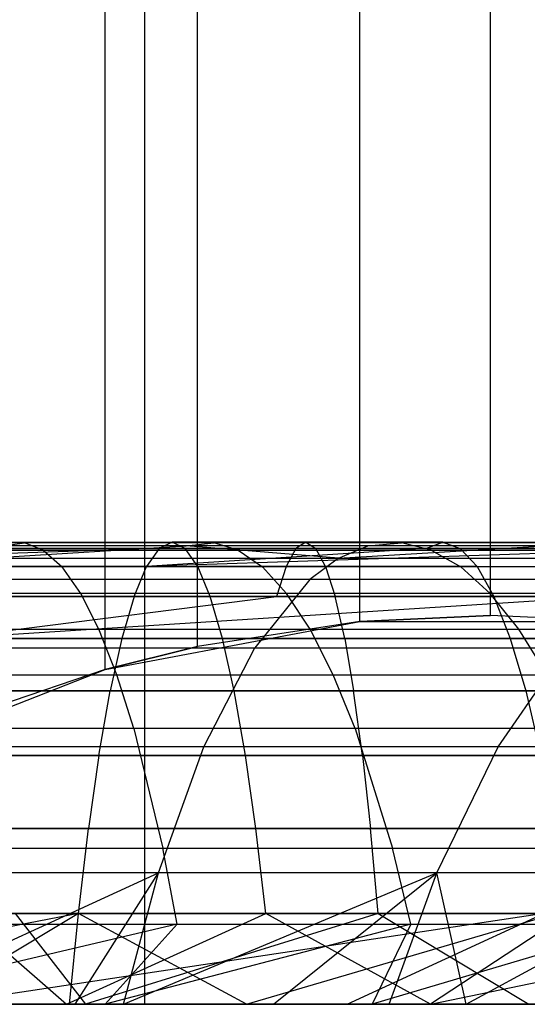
# Model space of a CAD drawing. Extents: x 0.1 to 12.1, y -6 to 6.
# Tile 156 of 181: x 10.362 to 10.581, y -0.868 to -0.442. Entities that reach past the tile are written whole.
import ezdxf

# ---------------------------------------------------------------- set-up
doc = ezdxf.new("R2010")
doc.units = 0
doc.header["$LTSCALE"] = 2.54
doc.layers.get('0').update_dxf_attribs({"linetype": 'CONTINUOUS'})

# ---------------------------------------------------------------- blocks, each defined once
blk = doc.blocks.new('DROPS_COLOR_C_STL')
at = {"color": 0}
for p, q in [((10.41602, -0.86832, 16.382), (10.41602, 0.93168, 16.382)), ((10.41602, -0.86832, 16.382), (10.41602, 0.93168, 16.382)), ((10.41602, -0.86832, 24.63439), (10.41602, 0.93168, 24.63439)), ((10.41602, -0.86832, 24.63439), (10.41602, 0.93168, 24.63439)), ((10.39889, -0.72343, 28.37184), (10.39889, 0.72343, 28.37184)), ((10.39889, -0.72343, 28.37184), (10.39889, 0.72343, 28.37184)), ((10.43872, -0.71342, 28.41385), (10.43872, 0.71342, 28.41385)), ((10.43872, -0.71342, 28.41385), (10.43872, 0.71342, 28.41385)), ((10.50892, -0.70262, 28.4899), (10.50892, 0.70262, 28.4899)), ((10.50892, -0.70262, 28.4899), (10.50892, 0.70262, 28.4899)), ((10.56553, -0.7, 28.5532), (10.56535, 0.7, 28.55301)), ((10.56553, -0.7, 28.5532), (10.56535, 0.7, 28.55301)), ((10.36389, -0.66848, 17.74443), (10.28124, -0.66848, 17.75623)), ((10.36389, -0.66848, 17.74443), (10.28124, -0.66848, 17.75623)), ((10.31039, -0.66832, 19.54675), (10.42781, -0.66832, 19.537)), ((10.31039, -0.66832, 19.54675), (10.42781, -0.66832, 19.537)), ((10.33987, -0.66832, 21.34782), (10.48562, -0.66832, 21.33863)), ((10.33987, -0.66832, 21.34782), (10.48562, -0.66832, 21.33863)), ((10.35465, -0.66978, 17.68937), (10.36389, -0.66848, 17.74443)), ((10.35465, -0.66978, 17.68937), (10.36389, -0.66848, 17.74443)), ((10.44583, -0.66848, 17.72866), (10.36389, -0.66848, 17.74443)), ((10.37209, -0.6717, 17.79333), (10.36389, -0.66848, 17.74443)), ((10.44583, -0.66848, 17.72866), (10.36389, -0.66848, 17.74443)), ((10.37209, -0.6717, 17.79333), (10.36389, -0.66848, 17.74443)), ((10.42781, -0.66832, 19.537), (10.42226, -0.67094, 19.48129)), ((10.42781, -0.66832, 19.537), (10.42226, -0.67094, 19.48129)), ((10.54487, -0.66832, 19.52327), (10.42781, -0.66832, 19.537)), ((10.54487, -0.66832, 19.52327), (10.42781, -0.66832, 19.537)), ((10.43337, -0.67094, 19.59271), (10.42781, -0.66832, 19.537)), ((10.43337, -0.67094, 19.59271), (10.42781, -0.66832, 19.537)), ((10.43393, -0.66978, 17.67411), (10.44583, -0.66848, 17.72866)), ((10.43393, -0.66978, 17.67411), (10.44583, -0.66848, 17.72866)), ((10.52692, -0.66848, 17.70894), (10.44583, -0.66848, 17.72866)), ((10.45641, -0.6717, 17.7771), (10.44583, -0.66848, 17.72866)), ((10.52692, -0.66848, 17.70894), (10.44583, -0.66848, 17.72866)), ((10.45641, -0.6717, 17.7771), (10.44583, -0.66848, 17.72866)), ((10.48562, -0.66832, 21.33863), (10.48134, -0.67094, 21.28281)), ((10.48562, -0.66832, 21.33863), (10.48134, -0.67094, 21.28281)), ((10.48562, -0.66832, 21.33863), (10.4899, -0.67094, 21.39446)), ((10.48562, -0.66832, 21.33863), (10.63107, -0.66832, 21.32546)), ((10.48562, -0.66832, 21.33863), (10.4899, -0.67094, 21.39446)), ((10.48562, -0.66832, 21.33863), (10.63107, -0.66832, 21.32546)), ((10.51237, -0.66978, 17.65504), (10.52692, -0.66848, 17.70894)), ((10.51237, -0.66978, 17.65504), (10.52692, -0.66848, 17.70894)), ((10.60617, -0.66848, 17.68557), (10.52692, -0.66848, 17.70894)), ((10.53984, -0.6717, 17.75682), (10.52692, -0.66848, 17.70894)), ((10.60617, -0.66848, 17.68557), (10.52692, -0.66848, 17.70894)), ((10.53984, -0.6717, 17.75682), (10.52692, -0.66848, 17.70894)), ((10.53744, -0.67094, 19.46778), (10.54487, -0.66832, 19.52327)), ((10.53744, -0.67094, 19.46778), (10.54487, -0.66832, 19.52327)), ((10.54487, -0.66832, 19.52327), (10.5523, -0.67094, 19.57877)), ((10.54487, -0.66832, 19.52327), (10.5523, -0.67094, 19.57877)), ((10.54487, -0.66832, 19.52327), (10.6614, -0.66832, 19.50561)), ((10.54487, -0.66832, 19.52327), (10.6614, -0.66832, 19.50561)), ((10.42226, -0.67094, 19.48129), (10.18911, -0.67882, 19.44082)), ((10.42226, -0.67094, 19.48129), (10.18911, -0.67882, 19.44082)), ((10.28705, -0.6717, 17.80547), (10.37209, -0.6717, 17.79333)), ((10.28705, -0.6717, 17.80547), (10.37209, -0.6717, 17.79333)), ((10.30671, -0.67094, 19.49088), (10.42226, -0.67094, 19.48129)), ((10.30671, -0.67094, 19.49088), (10.42226, -0.67094, 19.48129)), ((10.31407, -0.67094, 19.60262), (10.43337, -0.67094, 19.59271)), ((10.31407, -0.67094, 19.60262), (10.43337, -0.67094, 19.59271)), ((10.48134, -0.67094, 21.28281), (10.33713, -0.67094, 21.29189)), ((10.48134, -0.67094, 21.28281), (10.33713, -0.67094, 21.29189)), ((10.4899, -0.67094, 21.39446), (10.34261, -0.67094, 21.40374)), ((10.4899, -0.67094, 21.39446), (10.34261, -0.67094, 21.40374)), ((10.34661, -0.67518, 17.64144), (10.43393, -0.66978, 17.67411)), ((10.34661, -0.67518, 17.64144), (10.43393, -0.66978, 17.67411)), ((10.43393, -0.66978, 17.67411), (10.35465, -0.66978, 17.68937)), ((10.43393, -0.66978, 17.67411), (10.35465, -0.66978, 17.68937)), ((10.37209, -0.6717, 17.79333), (10.38019, -0.67896, 17.84159)), ((10.37209, -0.6717, 17.79333), (10.45641, -0.6717, 17.7771)), ((10.37209, -0.6717, 17.79333), (10.38019, -0.67896, 17.84159)), ((10.37209, -0.6717, 17.79333), (10.45641, -0.6717, 17.7771)), ((10.6521, -0.67094, 19.4504), (10.41672, -0.67882, 19.42582)), ((10.53744, -0.67094, 19.46778), (10.41672, -0.67882, 19.42582)), ((10.6521, -0.67094, 19.4504), (10.41672, -0.67882, 19.42582)), ((10.53744, -0.67094, 19.46778), (10.41672, -0.67882, 19.42582)), ((10.42226, -0.67094, 19.48129), (10.41672, -0.67882, 19.42582)), ((10.42226, -0.67094, 19.48129), (10.41672, -0.67882, 19.42582)), ((10.42226, -0.67094, 19.48129), (10.53744, -0.67094, 19.46778)), ((10.42226, -0.67094, 19.48129), (10.53744, -0.67094, 19.46778)), ((10.5523, -0.67094, 19.57877), (10.43337, -0.67094, 19.59271)), ((10.5523, -0.67094, 19.57877), (10.43337, -0.67094, 19.59271)), ((10.43891, -0.67882, 19.64818), (10.43337, -0.67094, 19.59271)), ((10.43891, -0.67882, 19.64818), (10.43337, -0.67094, 19.59271)), ((10.49971, -0.67518, 17.60812), (10.43393, -0.66978, 17.67411)), ((10.49971, -0.67518, 17.60812), (10.43393, -0.66978, 17.67411)), ((10.51237, -0.66978, 17.65504), (10.43393, -0.66978, 17.67411)), ((10.51237, -0.66978, 17.65504), (10.43393, -0.66978, 17.67411)), ((10.45641, -0.6717, 17.7771), (10.46685, -0.67896, 17.82491)), ((10.45641, -0.6717, 17.7771), (10.53984, -0.6717, 17.75682)), ((10.45641, -0.6717, 17.7771), (10.46685, -0.67896, 17.82491)), ((10.45641, -0.6717, 17.7771), (10.53984, -0.6717, 17.75682)), ((10.48134, -0.67094, 21.28281), (10.47708, -0.67882, 21.22723)), ((10.48134, -0.67094, 21.28281), (10.47708, -0.67882, 21.22723)), ((10.62525, -0.67094, 21.26977), (10.48134, -0.67094, 21.28281)), ((10.62525, -0.67094, 21.26977), (10.48134, -0.67094, 21.28281)), ((10.63689, -0.67094, 21.38114), (10.4899, -0.67094, 21.39446)), ((10.49417, -0.67882, 21.45004), (10.4899, -0.67094, 21.39446)), ((10.63689, -0.67094, 21.38114), (10.4899, -0.67094, 21.39446)), ((10.49417, -0.67882, 21.45004), (10.4899, -0.67094, 21.39446)), ((10.49971, -0.67518, 17.60812), (10.51237, -0.66978, 17.65504)), ((10.49971, -0.67518, 17.60812), (10.51237, -0.66978, 17.65504)), ((10.49971, -0.67518, 17.60812), (10.58904, -0.66978, 17.63243)), ((10.49971, -0.67518, 17.60812), (10.58904, -0.66978, 17.63243)), ((10.58904, -0.66978, 17.63243), (10.51237, -0.66978, 17.65504)), ((10.58904, -0.66978, 17.63243), (10.51237, -0.66978, 17.65504)), ((10.53744, -0.67094, 19.46778), (10.6521, -0.67094, 19.4504)), ((10.53744, -0.67094, 19.46778), (10.6521, -0.67094, 19.4504)), ((10.53984, -0.6717, 17.75682), (10.55259, -0.67896, 17.80407)), ((10.53984, -0.6717, 17.75682), (10.62138, -0.6717, 17.73277)), ((10.53984, -0.6717, 17.75682), (10.55259, -0.67896, 17.80407)), ((10.53984, -0.6717, 17.75682), (10.62138, -0.6717, 17.73277)), ((10.5523, -0.67094, 19.57877), (10.5597, -0.67882, 19.63401)), ((10.5523, -0.67094, 19.57877), (10.5597, -0.67882, 19.63401)), ((10.5523, -0.67094, 19.57877), (10.67069, -0.67094, 19.56082)), ((10.5523, -0.67094, 19.57877), (10.67069, -0.67094, 19.56082)), ((10.34661, -0.67518, 17.64144), (10.49971, -0.67518, 17.60812)), ((10.34661, -0.67518, 17.64144), (10.49971, -0.67518, 17.60812)), ((10.49971, -0.67518, 17.60812), (10.48728, -0.68445, 17.56207)), ((10.49971, -0.67518, 17.60812), (10.48728, -0.68445, 17.56207)), ((10.49971, -0.67518, 17.60812), (10.6474, -0.67518, 17.56065)), ((10.49971, -0.67518, 17.60812), (10.6474, -0.67518, 17.56065)), ((10.41672, -0.67882, 19.42582), (10.18911, -0.67882, 19.44082)), ((10.41672, -0.67882, 19.42582), (10.18911, -0.67882, 19.44082)), ((10.38019, -0.67896, 17.84159), (10.29279, -0.67896, 17.85407)), ((10.38019, -0.67896, 17.84159), (10.29279, -0.67896, 17.85407)), ((10.31773, -0.67882, 19.65824), (10.43891, -0.67882, 19.64818)), ((10.31773, -0.67882, 19.65824), (10.43891, -0.67882, 19.64818)), ((10.3344, -0.67882, 21.23622), (10.47708, -0.67882, 21.22723)), ((10.3344, -0.67882, 21.23622), (10.47708, -0.67882, 21.22723)), ((10.34534, -0.67882, 21.45941), (10.49417, -0.67882, 21.45004)), ((10.34534, -0.67882, 21.45941), (10.49417, -0.67882, 21.45004)), ((10.46685, -0.67896, 17.82491), (10.38019, -0.67896, 17.84159)), ((10.38831, -0.69049, 17.88999), (10.38019, -0.67896, 17.84159)), ((10.46685, -0.67896, 17.82491), (10.38019, -0.67896, 17.84159)), ((10.38831, -0.69049, 17.88999), (10.38019, -0.67896, 17.84159)), ((10.41133, -0.69175, 19.3718), (10.41672, -0.67882, 19.42582)), ((10.41133, -0.69175, 19.3718), (10.41672, -0.67882, 19.42582)), ((10.41672, -0.67882, 19.42582), (10.64285, -0.67882, 19.39543)), ((10.41672, -0.67882, 19.42582), (10.64285, -0.67882, 19.39543)), ((10.5597, -0.67882, 19.63401), (10.43891, -0.67882, 19.64818)), ((10.5597, -0.67882, 19.63401), (10.43891, -0.67882, 19.64818)), ((10.44429, -0.69175, 19.70219), (10.43891, -0.67882, 19.64818)), ((10.44429, -0.69175, 19.70219), (10.43891, -0.67882, 19.64818)), ((10.55259, -0.67896, 17.80407), (10.46685, -0.67896, 17.82491)), ((10.47731, -0.69049, 17.87286), (10.46685, -0.67896, 17.82491)), ((10.55259, -0.67896, 17.80407), (10.46685, -0.67896, 17.82491)), ((10.47731, -0.69049, 17.87286), (10.46685, -0.67896, 17.82491)), ((10.47708, -0.67882, 21.22723), (10.47293, -0.69175, 21.17311)), ((10.47708, -0.67882, 21.22723), (10.47293, -0.69175, 21.17311)), ((10.47708, -0.67882, 21.22723), (10.61946, -0.67882, 21.21433)), ((10.47708, -0.67882, 21.22723), (10.61946, -0.67882, 21.21433)), ((10.49417, -0.67882, 21.45004), (10.49832, -0.69175, 21.50416)), ((10.49417, -0.67882, 21.45004), (10.64268, -0.67882, 21.43658)), ((10.49417, -0.67882, 21.45004), (10.49832, -0.69175, 21.50416)), ((10.49417, -0.67882, 21.45004), (10.64268, -0.67882, 21.43658)), ((10.6364, -0.67896, 17.77935), (10.55259, -0.67896, 17.80407)), ((10.56538, -0.69049, 17.85145), (10.55259, -0.67896, 17.80407)), ((10.6364, -0.67896, 17.77935), (10.55259, -0.67896, 17.80407)), ((10.56538, -0.69049, 17.85145), (10.55259, -0.67896, 17.80407)), ((10.5597, -0.67882, 19.63401), (10.5669, -0.69175, 19.68782)), ((10.5597, -0.67882, 19.63401), (10.5669, -0.69175, 19.68782)), ((10.5597, -0.67882, 19.63401), (10.67995, -0.67882, 19.61579)), ((10.5597, -0.67882, 19.63401), (10.67995, -0.67882, 19.61579)), ((10.48728, -0.68445, 17.56207), (10.33872, -0.68445, 17.5944)), ((10.48728, -0.68445, 17.56207), (10.33872, -0.68445, 17.5944)), ((10.48728, -0.68445, 17.56207), (10.46349, -0.71395, 17.4739)), ((10.48728, -0.68445, 17.56207), (10.46349, -0.71395, 17.4739)), ((10.63059, -0.68445, 17.516), (10.48728, -0.68445, 17.56207)), ((10.63059, -0.68445, 17.516), (10.48728, -0.68445, 17.56207)), ((10.38831, -0.69049, 17.88999), (10.29854, -0.69049, 17.90281)), ((10.38831, -0.69049, 17.88999), (10.29854, -0.69049, 17.90281)), ((10.47731, -0.69049, 17.87286), (10.38831, -0.69049, 17.88999)), ((10.39615, -0.70589, 17.93673), (10.38831, -0.69049, 17.88999)), ((10.47731, -0.69049, 17.87286), (10.38831, -0.69049, 17.88999)), ((10.39615, -0.70589, 17.93673), (10.38831, -0.69049, 17.88999)), ((10.56538, -0.69049, 17.85145), (10.47731, -0.69049, 17.87286)), ((10.48742, -0.70589, 17.91916), (10.47731, -0.69049, 17.87286)), ((10.56538, -0.69049, 17.85145), (10.47731, -0.69049, 17.87286)), ((10.48742, -0.70589, 17.91916), (10.47731, -0.69049, 17.87286)), ((10.65145, -0.69049, 17.82606), (10.56538, -0.69049, 17.85145)), ((10.57773, -0.70589, 17.89721), (10.56538, -0.69049, 17.85145)), ((10.65145, -0.69049, 17.82606), (10.56538, -0.69049, 17.85145)), ((10.57773, -0.70589, 17.89721), (10.56538, -0.69049, 17.85145)), ((10.18736, -0.69175, 19.38656), (10.41133, -0.69175, 19.3718)), ((10.18736, -0.69175, 19.38656), (10.41133, -0.69175, 19.3718)), ((10.3213, -0.69175, 19.71241), (10.44429, -0.69175, 19.70219)), ((10.3213, -0.69175, 19.71241), (10.44429, -0.69175, 19.70219)), ((10.32912, -0.70994, 21.12852), (10.47293, -0.69175, 21.17311)), ((10.32912, -0.70994, 21.12852), (10.47293, -0.69175, 21.17311)), ((10.32912, -0.70994, 21.12852), (10.61382, -0.69175, 21.16034)), ((10.32912, -0.70994, 21.12852), (10.61382, -0.69175, 21.16034)), ((10.47293, -0.69175, 21.17311), (10.33174, -0.69175, 21.182)), ((10.47293, -0.69175, 21.17311), (10.33174, -0.69175, 21.182)), ((10.49832, -0.69175, 21.50416), (10.348, -0.69175, 21.51363)), ((10.49832, -0.69175, 21.50416), (10.348, -0.69175, 21.51363)), ((10.41133, -0.69175, 19.3718), (10.40602, -0.70994, 19.31852)), ((10.41133, -0.69175, 19.3718), (10.40602, -0.70994, 19.31852)), ((10.41133, -0.69175, 19.3718), (10.63384, -0.69175, 19.3419)), ((10.41133, -0.69175, 19.3718), (10.63384, -0.69175, 19.3419)), ((10.5669, -0.69175, 19.68782), (10.44429, -0.69175, 19.70219)), ((10.5669, -0.69175, 19.68782), (10.44429, -0.69175, 19.70219)), ((10.44961, -0.70994, 19.75547), (10.44429, -0.69175, 19.70219)), ((10.44961, -0.70994, 19.75547), (10.44429, -0.69175, 19.70219)), ((10.61382, -0.69175, 21.16034), (10.47293, -0.69175, 21.17311)), ((10.61382, -0.69175, 21.16034), (10.47293, -0.69175, 21.17311)), ((10.64832, -0.69175, 21.49057), (10.49832, -0.69175, 21.50416)), ((10.50241, -0.70994, 21.55754), (10.49832, -0.69175, 21.50416)), ((10.64832, -0.69175, 21.49057), (10.49832, -0.69175, 21.50416)), ((10.50241, -0.70994, 21.55754), (10.49832, -0.69175, 21.50416)), ((10.5669, -0.69175, 19.68782), (10.57401, -0.70994, 19.74088)), ((10.5669, -0.69175, 19.68782), (10.57401, -0.70994, 19.74088)), ((10.5669, -0.69175, 19.68782), (10.68896, -0.69175, 19.66932)), ((10.5669, -0.69175, 19.68782), (10.68896, -0.69175, 19.66932)), ((10.39889, -0.72343, 32.52113), (10.50892, -0.70262, 32.52113)), ((10.39889, -0.72343, 32.52113), (10.50892, -0.70262, 32.52113)), ((10.50892, -0.70262, 28.4899), (10.43872, -0.71342, 28.41385)), ((10.50892, -0.70262, 32.52113), (10.43872, -0.71342, 28.41385)), ((10.50892, -0.70262, 28.4899), (10.43872, -0.71342, 28.41385)), ((10.50892, -0.70262, 32.52113), (10.43872, -0.71342, 28.41385)), ((10.56553, -0.7, 28.5532), (10.50892, -0.70262, 28.4899)), ((10.50892, -0.70262, 32.52113), (10.56553, -0.7, 28.5532)), ((10.50892, -0.70262, 32.52113), (10.56553, -0.7, 28.5532)), ((10.56553, -0.7, 28.5532), (10.50892, -0.70262, 28.4899)), ((10.50892, -0.70262, 32.52113), (10.6209, -0.70262, 32.52113)), ((10.50892, -0.70262, 32.52113), (10.6209, -0.70262, 32.52113)), ((10.50892, -0.70262, 32.52113), (10.50892, -0.70262, 28.4899)), ((10.50892, -0.70262, 32.52113), (10.50892, -0.70262, 28.4899)), ((10.6209, -0.70262, 28.61691), (10.56553, -0.7, 28.5532)), ((10.6209, -0.70262, 32.52113), (10.56553, -0.7, 28.5532)), ((10.6209, -0.70262, 28.61691), (10.56553, -0.7, 28.5532)), ((10.6209, -0.70262, 32.52113), (10.56553, -0.7, 28.5532)), ((10.3041, -0.70589, 17.94987), (10.39615, -0.70589, 17.93673)), ((10.3041, -0.70589, 17.94987), (10.39615, -0.70589, 17.93673)), ((10.40394, -0.72572, 17.98317), (10.39615, -0.70589, 17.93673)), ((10.39615, -0.70589, 17.93673), (10.48742, -0.70589, 17.91916)), ((10.40394, -0.72572, 17.98317), (10.39615, -0.70589, 17.93673)), ((10.39615, -0.70589, 17.93673), (10.48742, -0.70589, 17.91916)), ((10.49746, -0.72572, 17.96517), (10.48742, -0.70589, 17.91916)), ((10.48742, -0.70589, 17.91916), (10.57773, -0.70589, 17.89721)), ((10.49746, -0.72572, 17.96517), (10.48742, -0.70589, 17.91916)), ((10.48742, -0.70589, 17.91916), (10.57773, -0.70589, 17.89721)), ((10.59, -0.72572, 17.94268), (10.57773, -0.70589, 17.89721)), ((10.57773, -0.70589, 17.89721), (10.66599, -0.70589, 17.87118)), ((10.59, -0.72572, 17.94268), (10.57773, -0.70589, 17.89721)), ((10.57773, -0.70589, 17.89721), (10.66599, -0.70589, 17.87118)), ((10.40602, -0.70994, 19.31852), (10.18565, -0.70994, 19.33305)), ((10.40602, -0.70994, 19.31852), (10.18565, -0.70994, 19.33305)), ((10.32482, -0.70994, 19.76583), (10.44961, -0.70994, 19.75547)), ((10.32482, -0.70994, 19.76583), (10.44961, -0.70994, 19.75547)), ((10.32912, -0.70994, 21.12852), (10.60825, -0.70994, 21.10709)), ((10.32912, -0.70994, 21.12852), (10.60825, -0.70994, 21.10709)), ((10.35062, -0.70994, 21.56711), (10.50241, -0.70994, 21.55754)), ((10.35062, -0.70994, 21.56711), (10.50241, -0.70994, 21.55754)), ((10.40602, -0.70994, 19.31852), (10.40098, -0.73264, 19.26807)), ((10.40602, -0.70994, 19.31852), (10.40098, -0.73264, 19.26807)), ((10.62495, -0.70994, 19.2891), (10.40602, -0.70994, 19.31852)), ((10.62495, -0.70994, 19.2891), (10.40602, -0.70994, 19.31852)), ((10.57401, -0.70994, 19.74088), (10.44961, -0.70994, 19.75547)), ((10.57401, -0.70994, 19.74088), (10.44961, -0.70994, 19.75547)), ((10.45464, -0.73264, 19.80592), (10.44961, -0.70994, 19.75547)), ((10.45464, -0.73264, 19.80592), (10.44961, -0.70994, 19.75547)), ((10.50241, -0.70994, 21.55754), (10.50629, -0.73264, 21.6081)), ((10.50241, -0.70994, 21.55754), (10.65388, -0.70994, 21.54382)), ((10.50241, -0.70994, 21.55754), (10.50629, -0.73264, 21.6081)), ((10.50241, -0.70994, 21.55754), (10.65388, -0.70994, 21.54382)), ((10.57401, -0.70994, 19.74088), (10.58074, -0.73264, 19.79114)), ((10.57401, -0.70994, 19.74088), (10.58074, -0.73264, 19.79114)), ((10.57401, -0.70994, 19.74088), (10.69785, -0.70994, 19.72211)), ((10.57401, -0.70994, 19.74088), (10.69785, -0.70994, 19.72211)), ((10.32361, -0.71395, 17.50435), (10.46349, -0.71395, 17.4739)), ((10.32361, -0.71395, 17.50435), (10.46349, -0.71395, 17.4739)), ((10.43872, -0.71342, 28.41385), (10.39889, -0.72343, 28.37184)), ((10.39889, -0.72343, 32.52113), (10.43872, -0.71342, 28.41385)), ((10.39889, -0.72343, 32.52113), (10.43872, -0.71342, 28.41385)), ((10.43872, -0.71342, 28.41385), (10.39889, -0.72343, 28.37184)), ((10.44156, -0.75683, 17.39266), (10.46349, -0.71395, 17.4739)), ((10.44156, -0.75683, 17.39266), (10.46349, -0.71395, 17.4739)), ((10.46349, -0.71395, 17.4739), (10.59842, -0.71395, 17.43053)), ((10.46349, -0.71395, 17.4739), (10.59842, -0.71395, 17.43053)), ((10.56877, -0.75683, 17.35177), (10.59842, -0.71395, 17.43053)), ((10.56877, -0.75683, 17.35177), (10.59842, -0.71395, 17.43053)), ((10.29464, -0.76432, 32.52113), (10.39889, -0.72343, 32.52113)), ((10.29464, -0.76432, 32.52113), (10.39889, -0.72343, 32.52113)), ((10.39889, -0.72343, 28.37184), (10.34671, -0.74108, 28.31802)), ((10.39889, -0.72343, 32.52113), (10.34671, -0.74108, 28.31802)), ((10.39889, -0.72343, 28.37184), (10.34671, -0.74108, 28.31802)), ((10.39889, -0.72343, 32.52113), (10.34671, -0.74108, 28.31802)), ((10.39889, -0.72343, 32.52113), (10.39889, -0.72343, 28.37184)), ((10.39889, -0.72343, 32.52113), (10.39889, -0.72343, 28.37184)), ((10.30962, -0.72572, 17.99664), (10.40394, -0.72572, 17.98317)), ((10.30962, -0.72572, 17.99664), (10.40394, -0.72572, 17.98317)), ((10.41128, -0.74899, 18.02697), (10.40394, -0.72572, 17.98317)), ((10.40394, -0.72572, 17.98317), (10.49746, -0.72572, 17.96517)), ((10.41128, -0.74899, 18.02697), (10.40394, -0.72572, 17.98317)), ((10.40394, -0.72572, 17.98317), (10.49746, -0.72572, 17.96517)), ((10.50693, -0.74899, 18.00856), (10.49746, -0.72572, 17.96517)), ((10.49746, -0.72572, 17.96517), (10.59, -0.72572, 17.94268)), ((10.50693, -0.74899, 18.00856), (10.49746, -0.72572, 17.96517)), ((10.49746, -0.72572, 17.96517), (10.59, -0.72572, 17.94268)), ((10.18402, -0.73264, 19.28237), (10.40098, -0.73264, 19.26807)), ((10.18402, -0.73264, 19.28237), (10.40098, -0.73264, 19.26807)), ((10.60298, -0.73264, 21.05666), (10.32664, -0.73264, 21.07788)), ((10.60298, -0.73264, 21.05666), (10.32664, -0.73264, 21.07788)), ((10.32815, -0.73264, 19.81643), (10.45464, -0.73264, 19.80592)), ((10.32815, -0.73264, 19.81643), (10.45464, -0.73264, 19.80592)), ((10.50629, -0.73264, 21.6081), (10.3531, -0.73264, 21.61775)), ((10.50629, -0.73264, 21.6081), (10.3531, -0.73264, 21.61775)), ((10.39608, -0.7606, 19.21887), (10.40098, -0.73264, 19.26807)), ((10.39608, -0.7606, 19.21887), (10.40098, -0.73264, 19.26807)), ((10.40098, -0.73264, 19.26807), (10.61653, -0.73264, 19.2391)), ((10.40098, -0.73264, 19.26807), (10.61653, -0.73264, 19.2391)), ((10.58074, -0.73264, 19.79114), (10.45464, -0.73264, 19.80592)), ((10.58074, -0.73264, 19.79114), (10.45464, -0.73264, 19.80592)), ((10.45955, -0.7606, 19.85513), (10.45464, -0.73264, 19.80592)), ((10.45955, -0.7606, 19.85513), (10.45464, -0.73264, 19.80592)), ((10.65915, -0.73264, 21.59425), (10.50629, -0.73264, 21.6081)), ((10.51007, -0.7606, 21.6574), (10.50629, -0.73264, 21.6081)), ((10.65915, -0.73264, 21.59425), (10.50629, -0.73264, 21.6081)), ((10.51007, -0.7606, 21.6574), (10.50629, -0.73264, 21.6081)), ((10.58074, -0.73264, 19.79114), (10.5873, -0.7606, 19.84015)), ((10.58074, -0.73264, 19.79114), (10.5873, -0.7606, 19.84015)), ((10.58074, -0.73264, 19.79114), (10.70627, -0.73264, 19.77211)), ((10.58074, -0.73264, 19.79114), (10.70627, -0.73264, 19.77211)), ((10.41128, -0.74899, 18.02697), (10.31482, -0.74899, 18.04075)), ((10.41128, -0.74899, 18.02697), (10.31482, -0.74899, 18.04075)), ((10.50693, -0.74899, 18.00856), (10.41128, -0.74899, 18.02697)), ((10.41128, -0.74899, 18.02697), (10.42377, -0.80073, 18.1014)), ((10.41128, -0.74899, 18.02697), (10.42377, -0.80073, 18.1014)), ((10.50693, -0.74899, 18.00856), (10.41128, -0.74899, 18.02697)), ((10.60157, -0.74899, 17.98555), (10.50693, -0.74899, 18.00856)), ((10.50693, -0.74899, 18.00856), (10.52303, -0.80073, 18.0823)), ((10.50693, -0.74899, 18.00856), (10.52303, -0.80073, 18.0823)), ((10.60157, -0.74899, 17.98555), (10.50693, -0.74899, 18.00856)), ((10.44156, -0.75683, 17.39266), (10.30969, -0.75683, 17.42136)), ((10.44156, -0.75683, 17.39266), (10.30969, -0.75683, 17.42136)), ((10.42195, -0.81143, 17.32001), (10.44156, -0.75683, 17.39266)), ((10.42195, -0.81143, 17.32001), (10.44156, -0.75683, 17.39266)), ((10.56877, -0.75683, 17.35177), (10.44156, -0.75683, 17.39266)), ((10.56877, -0.75683, 17.35177), (10.44156, -0.75683, 17.39266)), ((10.54226, -0.81143, 17.28134), (10.56877, -0.75683, 17.35177)), ((10.54226, -0.81143, 17.28134), (10.56877, -0.75683, 17.35177)), ((10.69228, -0.75683, 17.29825), (10.56877, -0.75683, 17.35177)), ((10.69228, -0.75683, 17.29825), (10.56877, -0.75683, 17.35177)), ((10.39608, -0.7606, 19.21887), (10.18243, -0.7606, 19.23295)), ((10.39608, -0.7606, 19.21887), (10.18243, -0.7606, 19.23295)), ((10.32421, -0.7606, 21.02849), (10.59785, -0.7606, 21.00748)), ((10.32421, -0.7606, 21.02849), (10.59785, -0.7606, 21.00748)), ((10.3314, -0.7606, 19.86577), (10.45955, -0.7606, 19.85513)), ((10.3314, -0.7606, 19.86577), (10.45955, -0.7606, 19.85513)), ((10.35552, -0.7606, 21.66714), (10.51007, -0.7606, 21.6574)), ((10.35552, -0.7606, 21.66714), (10.51007, -0.7606, 21.6574)), ((10.39608, -0.7606, 19.21887), (10.39157, -0.79219, 19.17371)), ((10.39608, -0.7606, 19.21887), (10.39157, -0.79219, 19.17371)), ((10.60832, -0.7606, 19.19034), (10.39608, -0.7606, 19.21887)), ((10.60832, -0.7606, 19.19034), (10.39608, -0.7606, 19.21887)), ((10.5873, -0.7606, 19.84015), (10.45955, -0.7606, 19.85513)), ((10.5873, -0.7606, 19.84015), (10.45955, -0.7606, 19.85513)), ((10.46406, -0.79219, 19.90029), (10.45955, -0.7606, 19.85513)), ((10.46406, -0.79219, 19.90029), (10.45955, -0.7606, 19.85513)), ((10.51007, -0.7606, 21.6574), (10.51354, -0.79219, 21.70265)), ((10.51007, -0.7606, 21.6574), (10.66429, -0.7606, 21.64343)), ((10.51007, -0.7606, 21.6574), (10.51354, -0.79219, 21.70265)), ((10.51007, -0.7606, 21.6574), (10.66429, -0.7606, 21.64343)), ((10.18098, -0.79219, 19.18759), (10.39157, -0.79219, 19.17371)), ((10.18098, -0.79219, 19.18759), (10.39157, -0.79219, 19.17371)), ((10.59313, -0.79219, 20.96235), (10.32199, -0.79219, 20.98317)), ((10.59313, -0.79219, 20.96235), (10.32199, -0.79219, 20.98317)), ((10.33438, -0.79219, 19.91105), (10.46406, -0.79219, 19.90029)), ((10.33438, -0.79219, 19.91105), (10.46406, -0.79219, 19.90029)), ((10.51354, -0.79219, 21.70265), (10.35775, -0.79219, 21.71247)), ((10.51354, -0.79219, 21.70265), (10.35775, -0.79219, 21.71247)), ((10.38724, -0.82903, 19.13033), (10.39157, -0.79219, 19.17371)), ((10.38724, -0.82903, 19.13033), (10.39157, -0.79219, 19.17371)), ((10.39157, -0.79219, 19.17371), (10.60079, -0.79219, 19.14559)), ((10.39157, -0.79219, 19.17371), (10.60079, -0.79219, 19.14559)), ((10.59333, -0.79219, 19.88513), (10.46406, -0.79219, 19.90029)), ((10.59333, -0.79219, 19.88513), (10.46406, -0.79219, 19.90029)), ((10.46838, -0.82903, 19.94366), (10.46406, -0.79219, 19.90029)), ((10.46838, -0.82903, 19.94366), (10.46406, -0.79219, 19.90029)), ((10.669, -0.79219, 21.68857), (10.51354, -0.79219, 21.70265)), ((10.51687, -0.82903, 21.74612), (10.51354, -0.79219, 21.70265)), ((10.669, -0.79219, 21.68857), (10.51354, -0.79219, 21.70265)), ((10.51687, -0.82903, 21.74612), (10.51354, -0.79219, 21.70265)), ((10.32367, -0.80073, 18.1157), (10.42377, -0.80073, 18.1014)), ((10.32367, -0.80073, 18.1157), (10.42377, -0.80073, 18.1014)), ((10.42999, -0.83362, 18.13846), (10.42377, -0.80073, 18.1014)), ((10.42377, -0.80073, 18.1014), (10.52303, -0.80073, 18.0823)), ((10.42999, -0.83362, 18.13846), (10.42377, -0.80073, 18.1014)), ((10.42377, -0.80073, 18.1014), (10.52303, -0.80073, 18.0823)), ((10.53104, -0.83362, 18.11901), (10.52303, -0.80073, 18.0823)), ((10.52303, -0.80073, 18.0823), (10.62124, -0.80073, 18.05842)), ((10.53104, -0.83362, 18.11901), (10.52303, -0.80073, 18.0823)), ((10.52303, -0.80073, 18.0823), (10.62124, -0.80073, 18.05842)), ((10.42195, -0.81143, 17.32001), (10.29724, -0.81143, 17.34715)), ((10.42195, -0.81143, 17.32001), (10.29724, -0.81143, 17.34715)), ((10.2978, -0.86832, 17.28791), (10.42195, -0.81143, 17.32001)), ((10.2978, -0.86832, 17.28791), (10.42195, -0.81143, 17.32001)), ((10.38586, -0.86832, 17.26916), (10.42195, -0.81143, 17.32001)), ((10.38586, -0.86832, 17.26916), (10.42195, -0.81143, 17.32001)), ((10.40676, -0.86832, 17.26373), (10.42195, -0.81143, 17.32001)), ((10.40676, -0.86832, 17.26373), (10.42195, -0.81143, 17.32001)), ((10.40676, -0.86832, 17.26373), (10.54226, -0.81143, 17.28134)), ((10.40676, -0.86832, 17.26373), (10.54226, -0.81143, 17.28134)), ((10.54226, -0.81143, 17.28134), (10.42195, -0.81143, 17.32001)), ((10.54226, -0.81143, 17.28134), (10.42195, -0.81143, 17.32001)), ((10.47168, -0.86832, 17.24437), (10.54226, -0.81143, 17.28134)), ((10.47168, -0.86832, 17.24437), (10.54226, -0.81143, 17.28134)), ((10.52172, -0.86832, 17.22677), (10.54226, -0.81143, 17.28134)), ((10.52172, -0.86832, 17.22677), (10.54226, -0.81143, 17.28134)), ((10.55501, -0.86832, 17.2137), (10.54226, -0.81143, 17.28134)), ((10.55501, -0.86832, 17.2137), (10.54226, -0.81143, 17.28134)), ((10.65906, -0.81143, 17.23073), (10.54226, -0.81143, 17.28134)), ((10.65906, -0.81143, 17.23073), (10.54226, -0.81143, 17.28134)), ((10.55501, -0.86832, 17.2137), (10.65906, -0.81143, 17.23073)), ((10.55501, -0.86832, 17.2137), (10.65906, -0.81143, 17.23073)), ((10.38724, -0.82903, 19.13033), (10.17958, -0.82903, 19.14402)), ((10.38724, -0.82903, 19.13033), (10.17958, -0.82903, 19.14402)), ((10.38724, -0.82903, 19.13033), (10.18283, -0.86832, 19.10537)), ((10.38724, -0.82903, 19.13033), (10.18283, -0.86832, 19.10537)), ((10.31986, -0.82903, 20.93963), (10.5886, -0.82903, 20.91899)), ((10.31986, -0.82903, 20.93963), (10.5886, -0.82903, 20.91899)), ((10.38724, -0.82903, 19.13033), (10.32163, -0.86832, 19.09755)), ((10.38724, -0.82903, 19.13033), (10.32163, -0.86832, 19.09755)), ((10.5886, -0.82903, 20.91899), (10.3274, -0.86832, 20.90068)), ((10.5886, -0.82903, 20.91899), (10.3274, -0.86832, 20.90068)), ((10.33724, -0.82903, 19.95455), (10.38211, -0.86832, 19.98997)), ((10.33724, -0.82903, 19.95455), (10.38211, -0.86832, 19.98997)), ((10.33724, -0.82903, 19.95455), (10.46838, -0.82903, 19.94366)), ((10.33724, -0.82903, 19.95455), (10.46838, -0.82903, 19.94366)), ((10.35988, -0.82903, 21.756), (10.39034, -0.86832, 21.793)), ((10.35988, -0.82903, 21.756), (10.39034, -0.86832, 21.793)), ((10.35988, -0.82903, 21.756), (10.51687, -0.82903, 21.74612)), ((10.35988, -0.82903, 21.756), (10.51687, -0.82903, 21.74612)), ((10.38211, -0.86832, 19.98997), (10.46838, -0.82903, 19.94366)), ((10.38211, -0.86832, 19.98997), (10.46838, -0.82903, 19.94366)), ((10.38342, -0.86832, 19.092), (10.38724, -0.82903, 19.13033)), ((10.38342, -0.86832, 19.092), (10.38724, -0.82903, 19.13033)), ((10.45999, -0.86832, 19.08335), (10.38724, -0.82903, 19.13033)), ((10.45999, -0.86832, 19.08335), (10.38724, -0.82903, 19.13033)), ((10.59355, -0.82903, 19.1026), (10.38724, -0.82903, 19.13033)), ((10.59355, -0.82903, 19.1026), (10.38724, -0.82903, 19.13033)), ((10.51687, -0.82903, 21.74612), (10.39034, -0.86832, 21.793)), ((10.51687, -0.82903, 21.74612), (10.39034, -0.86832, 21.793)), ((10.45999, -0.86832, 19.08335), (10.59355, -0.82903, 19.1026)), ((10.45999, -0.86832, 19.08335), (10.59355, -0.82903, 19.1026)), ((10.59911, -0.82903, 19.92834), (10.46838, -0.82903, 19.94366)), ((10.59911, -0.82903, 19.92834), (10.46838, -0.82903, 19.94366)), ((10.53946, -0.86832, 19.97468), (10.46838, -0.82903, 19.94366)), ((10.53946, -0.86832, 19.97468), (10.46838, -0.82903, 19.94366)), ((10.50351, -0.86832, 20.88846), (10.5886, -0.82903, 20.91899)), ((10.50351, -0.86832, 20.88846), (10.5886, -0.82903, 20.91899)), ((10.51687, -0.82903, 21.74612), (10.58202, -0.86832, 21.77941)), ((10.51687, -0.82903, 21.74612), (10.67353, -0.82903, 21.73192)), ((10.51687, -0.82903, 21.74612), (10.58202, -0.86832, 21.77941)), ((10.51687, -0.82903, 21.74612), (10.67353, -0.82903, 21.73192)), ((10.59911, -0.82903, 19.92834), (10.53946, -0.86832, 19.97468)), ((10.53946, -0.86832, 19.97468), (10.72925, -0.82903, 19.90861)), ((10.53946, -0.86832, 19.97468), (10.72925, -0.82903, 19.90861)), ((10.59911, -0.82903, 19.92834), (10.53946, -0.86832, 19.97468)), ((10.42999, -0.83362, 18.13846), (10.2827, -0.86832, 18.19169)), ((10.42999, -0.83362, 18.13846), (10.2827, -0.86832, 18.19169)), ((10.32807, -0.83362, 18.15302), (10.42999, -0.83362, 18.13846)), ((10.32807, -0.83362, 18.15302), (10.42999, -0.83362, 18.13846)), ((10.42999, -0.83362, 18.13846), (10.39884, -0.86832, 18.17747)), ((10.42999, -0.83362, 18.13846), (10.39884, -0.86832, 18.17747)), ((10.53104, -0.83362, 18.11901), (10.39884, -0.86832, 18.17747)), ((10.53104, -0.83362, 18.11901), (10.39884, -0.86832, 18.17747)), ((10.42999, -0.83362, 18.13846), (10.53104, -0.83362, 18.11901)), ((10.42999, -0.83362, 18.13846), (10.53104, -0.83362, 18.11901)), ((10.53104, -0.83362, 18.11901), (10.51435, -0.86832, 18.15694)), ((10.53104, -0.83362, 18.11901), (10.51435, -0.86832, 18.15694)), ((10.63103, -0.83362, 18.09471), (10.51435, -0.86832, 18.15694)), ((10.63103, -0.83362, 18.09471), (10.51435, -0.86832, 18.15694)), ((10.53104, -0.83362, 18.11901), (10.63103, -0.83362, 18.09471)), ((10.53104, -0.83362, 18.11901), (10.63103, -0.83362, 18.09471)), ((10.10693, -0.86832, 16.07844), (10.41602, -0.86832, 16.382)), ((10.10693, -0.86832, 16.07844), (10.41602, -0.86832, 16.382)), ((10.10693, -0.86832, 24.93795), (10.41602, -0.86832, 24.63439)), ((10.10693, -0.86832, 24.93795), (10.41602, -0.86832, 24.63439)), ((10.19889, -0.86832, 21.80019), (10.39034, -0.86832, 21.793)), ((10.19889, -0.86832, 21.80019), (10.39034, -0.86832, 21.793)), ((10.22447, -0.86832, 19.99888), (10.38211, -0.86832, 19.98997)), ((10.22447, -0.86832, 19.99888), (10.38211, -0.86832, 19.98997)), ((10.2827, -0.86832, 18.19169), (10.39884, -0.86832, 18.17747)), ((10.2827, -0.86832, 18.19169), (10.39884, -0.86832, 18.17747)), ((10.38586, -0.86832, 17.26916), (10.2978, -0.86832, 17.28791)), ((10.38586, -0.86832, 17.26916), (10.2978, -0.86832, 17.28791)), ((10.38342, -0.86832, 19.092), (10.32163, -0.86832, 19.09755)), ((10.38342, -0.86832, 19.092), (10.32163, -0.86832, 19.09755)), ((10.50351, -0.86832, 20.88846), (10.3274, -0.86832, 20.90068)), ((10.50351, -0.86832, 20.88846), (10.3274, -0.86832, 20.90068)), ((10.38211, -0.86832, 19.98997), (10.53946, -0.86832, 19.97468)), ((10.38211, -0.86832, 19.98997), (10.53946, -0.86832, 19.97468)), ((10.45999, -0.86832, 19.08335), (10.38342, -0.86832, 19.092)), ((10.45999, -0.86832, 19.08335), (10.38342, -0.86832, 19.092)), ((10.40676, -0.86832, 17.26373), (10.38586, -0.86832, 17.26916)), ((10.40676, -0.86832, 17.26373), (10.38586, -0.86832, 17.26916)), ((10.39034, -0.86832, 21.793), (10.58202, -0.86832, 21.77941)), ((10.39034, -0.86832, 21.793), (10.58202, -0.86832, 21.77941)), ((10.39884, -0.86832, 18.17747), (10.51435, -0.86832, 18.15694)), ((10.39884, -0.86832, 18.17747), (10.51435, -0.86832, 18.15694)), ((10.47168, -0.86832, 17.24437), (10.40676, -0.86832, 17.26373)), ((10.47168, -0.86832, 17.24437), (10.40676, -0.86832, 17.26373)), ((10.41602, -0.86832, 16.382), (10.7024, -0.86832, 16.70707)), ((10.41602, -0.86832, 16.382), (10.7024, -0.86832, 16.70707)), ((10.41602, -0.86832, 24.63439), (10.7024, -0.86832, 24.30932)), ((10.41602, -0.86832, 24.63439), (10.7024, -0.86832, 24.30932)), ((10.59787, -0.86832, 19.06279), (10.45999, -0.86832, 19.08335)), ((10.59787, -0.86832, 19.06279), (10.45999, -0.86832, 19.08335)), ((10.52172, -0.86832, 17.22677), (10.47168, -0.86832, 17.24437)), ((10.52172, -0.86832, 17.22677), (10.47168, -0.86832, 17.24437)), ((10.5846, -0.86832, 20.88068), (10.50351, -0.86832, 20.88846)), ((10.5846, -0.86832, 20.88068), (10.50351, -0.86832, 20.88846)), ((10.51435, -0.86832, 18.15694), (10.6291, -0.86832, 18.13003)), ((10.51435, -0.86832, 18.15694), (10.6291, -0.86832, 18.13003)), ((10.55501, -0.86832, 17.2137), (10.52172, -0.86832, 17.22677)), ((10.55501, -0.86832, 17.2137), (10.52172, -0.86832, 17.22677)), ((10.53946, -0.86832, 19.97468), (10.69658, -0.86832, 19.95299)), ((10.53946, -0.86832, 19.97468), (10.69658, -0.86832, 19.95299)), ((10.63596, -0.86832, 17.17711), (10.55501, -0.86832, 17.2137)), ((10.63596, -0.86832, 17.17711), (10.55501, -0.86832, 17.2137))]:
    blk.add_line(p, q, dxfattribs=at)

msp = doc.modelspace()

# ---------------------------------------------------------------- block references
at = {"color": 0}
msp.add_blockref('DROPS_COLOR_C_STL', (0, 0), dxfattribs=at)

doc.saveas('drawing.dxf')
